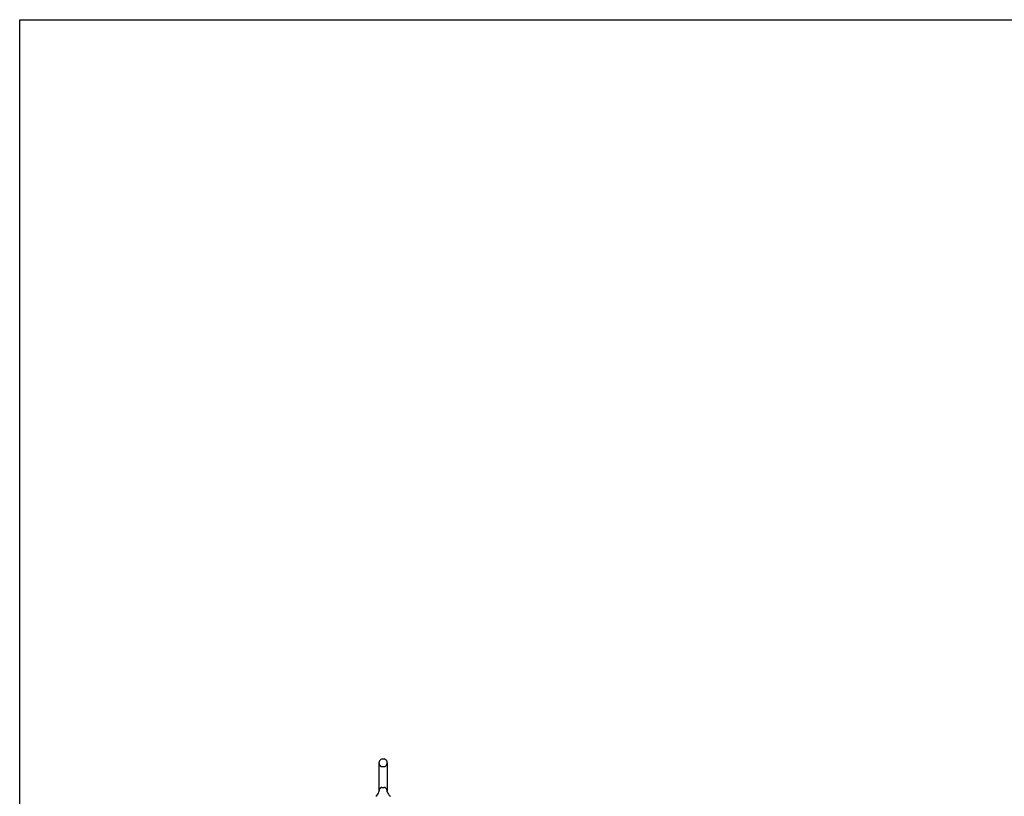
# Model space of a CAD drawing. Header units: inches. Extents: x 0 to 262, y 0 to 169.
# Tile 6 of 78: x 0 to 58, y 124 to 169. Entities that reach past the tile are written whole.
import ezdxf

# ---------------------------------------------------------------- set-up
doc = ezdxf.new("R2010")
doc.units = ezdxf.units.IN
doc.header["$LTSCALE"] = 14.384615
doc.header["$MEASUREMENT"] = 0
doc.linetypes.add('HIDDEN', pattern=[0.2, 0.1, -0.1])
doc.layers.get('0').update_dxf_attribs({"linetype": 'CONTINUOUS'})
doc.layers.add('DEFAULT_2', color=8, linetype='HIDDEN')

msp = doc.modelspace()

# ---------------------------------------------------------------- linework, layer by layer
at = {"color": 7, "linetype": 'Continuous'}
for p, q in [((0, 0), (0, 169.231)), ((0, 169.231), (261.538, 169.231)), ((21.176, 126.037), (21.303, 126.037)), ((20.998, 125.815), (20.998, 124.152)), ((21.481, 125.815), (21.481, 124.152)), ((20.992, 124.108), (20.992, 124.107)), ((20.997, 124.126), (20.996, 124.125)), ((20.996, 124.125), (20.996, 124.124)), ((20.996, 124.124), (20.996, 124.123)), ((20.996, 124.123), (20.996, 124.122)), ((20.997, 124.133), (20.997, 124.132)), ((20.997, 124.132), (20.997, 124.131)), ((20.997, 124.131), (20.997, 124.13)), ((20.997, 124.13), (20.997, 124.129)), ((20.997, 124.129), (20.997, 124.127)), ((20.997, 124.127), (20.997, 124.126)), ((20.997, 124.126), (20.997, 124.126)), ((20.998, 124.152), (20.998, 124.147)), ((21.481, 124.147), (21.481, 124.152)), ((21.481, 124.146), (21.481, 124.147)), ((21.483, 124.123), (21.483, 124.124)), ((21.483, 124.122), (21.483, 124.123)), ((21.483, 124.121), (21.483, 124.122)), ((21.487, 124.107), (21.486, 124.108)), ((21.486, 124.107), (21.486, 124.108))]:
    msp.add_line(p, q, dxfattribs=at)
for points in [[(20.996, 124.122), (20.996, 124.121), (20.996, 124.121)], [(20.998, 124.147), (20.998, 124.146), (20.998, 124.145), (20.998, 124.145), (20.998, 124.144), (20.998, 124.143), (20.998, 124.143), (20.998, 124.142), (20.998, 124.142), (20.998, 124.141), (20.998, 124.14), (20.998, 124.14), (20.998, 124.139), (20.998, 124.138), (20.998, 124.138), (20.998, 124.137), (20.998, 124.137), (20.998, 124.136), (20.998, 124.136), (20.998, 124.135), (20.998, 124.134), (20.998, 124.134), (20.997, 124.133), (20.997, 124.133)], [(21.483, 124.124), (21.482, 124.125), (21.482, 124.125), (21.482, 124.126), (21.482, 124.126), (21.482, 124.127), (21.482, 124.128), (21.482, 124.128), (21.482, 124.129), (21.482, 124.129), (21.482, 124.13), (21.482, 124.13), (21.482, 124.131), (21.481, 124.132), (21.481, 124.132), (21.481, 124.133), (21.481, 124.134), (21.481, 124.134), (21.481, 124.135), (21.481, 124.135), (21.481, 124.136), (21.481, 124.137), (21.481, 124.137), (21.481, 124.138), (21.481, 124.139), (21.481, 124.139), (21.481, 124.14), (21.481, 124.141), (21.481, 124.142), (21.481, 124.142), (21.481, 124.143), (21.481, 124.144), (21.481, 124.144), (21.481, 124.145), (21.481, 124.146)]]:
    msp.add_lwpolyline(points, dxfattribs=at)
for centre, radius, start, end in [((21.176, 125.912), 0.125, 90, 123.18477), ((21.303, 125.912), 0.125, 56.81523, 90), ((21.239, 125.815), 0.241, 123.18477, 180), ((21.239, 125.815), 0.241, 0, 56.81523), ((20.516, 124.258), 0.5, 306.74144, 344.6791), ((21.963, 124.258), 0.5, 195.3209, 233.25856)]:
    msp.add_arc(centre, radius, start, end, dxfattribs=at)
at = {"layer": 'DEFAULT_2', "color": 8, "linetype": 'HIDDEN'}
for p, q in [((21.176, 125.592), (21.303, 125.592)), ((21.176, 124.374), (21.303, 124.374)), ((20.992, 124.107), (20.992, 124.107)), ((20.996, 124.125), (20.996, 124.125)), ((20.996, 124.124), (20.996, 124.124)), ((20.997, 124.132), (20.997, 124.132)), ((20.997, 124.131), (20.997, 124.131)), ((20.997, 124.13), (20.997, 124.13)), ((20.997, 124.129), (20.997, 124.129)), ((20.997, 124.128), (20.997, 124.127)), ((20.997, 124.127), (20.997, 124.126)), ((20.997, 124.126), (20.997, 124.126)), ((20.998, 124.146), (20.998, 124.145)), ((20.998, 124.14), (20.998, 124.14)), ((20.998, 124.139), (20.998, 124.139)), ((20.998, 124.138), (20.998, 124.138)), ((20.998, 124.138), (20.998, 124.138)), ((20.998, 124.137), (20.998, 124.137)), ((20.998, 124.137), (20.998, 124.137)), ((20.998, 124.136), (20.998, 124.136)), ((21.481, 124.143), (21.481, 124.143)), ((21.481, 124.141), (21.481, 124.141)), ((21.481, 124.138), (21.481, 124.139)), ((21.481, 124.136), (21.481, 124.136)), ((21.482, 124.131), (21.482, 124.131)), ((21.482, 124.127), (21.482, 124.127)), ((21.482, 124.124), (21.482, 124.125)), ((21.483, 124.123), (21.483, 124.124)), ((21.483, 124.123), (21.483, 124.123)), ((21.483, 124.121), (21.483, 124.122))]:
    msp.add_line(p, q, dxfattribs=at)
for centre, radius, start, end in [((21.239, 125.815), 0.241, 180, 236.81523), ((21.176, 125.717), 0.125, 236.81523, 270), ((21.303, 125.717), 0.125, 270, 303.18477), ((21.239, 125.815), 0.241, 303.18477, 360), ((21.239, 124.152), 0.241, 123.18477, 180), ((21.176, 124.249), 0.125, 90, 123.18477), ((21.303, 124.249), 0.125, 56.81523, 90), ((21.239, 124.152), 0.241, 0, 56.81523)]:
    msp.add_arc(centre, radius, start, end, dxfattribs=at)

doc.saveas('drawing.dxf')
